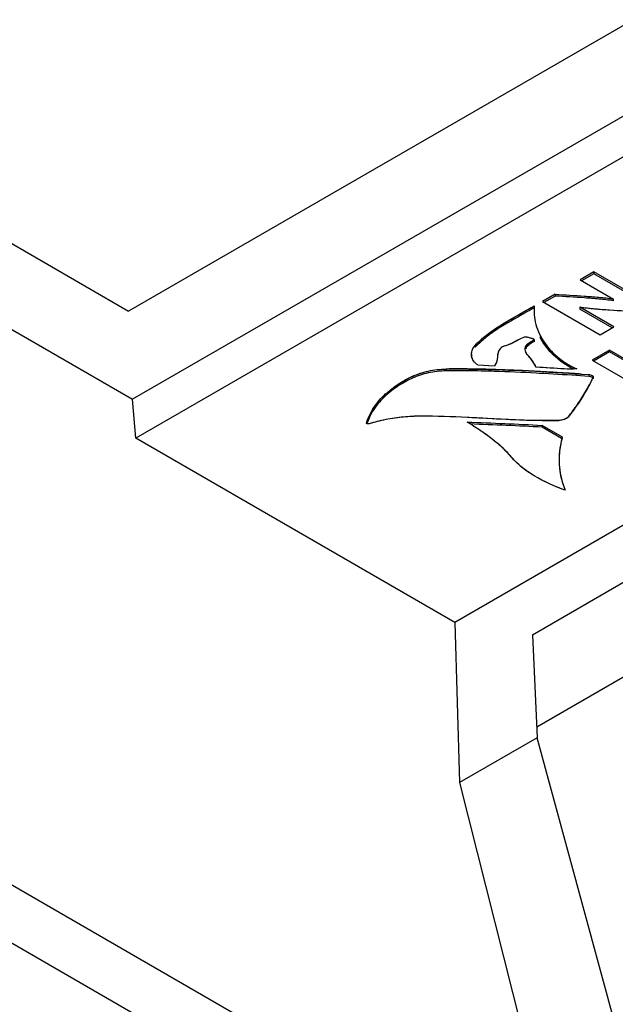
# Model space of a CAD drawing. Header units: inches. Extents: x 0 to 22, y 0 to 17.
# Tile 6 of 32: x 2.545 to 3.071, y 13.33 to 14.2. Entities that reach past the tile are written whole.
import ezdxf

# ---------------------------------------------------------------- set-up
doc = ezdxf.new("R2010")
doc.units = ezdxf.units.IN
doc.header["$LTSCALE"] = 1.21
doc.header["$MEASUREMENT"] = 0
doc.layers.get('0').update_dxf_attribs({"linetype": 'CONTINUOUS'})

msp = doc.modelspace()

# ---------------------------------------------------------------- linework, layer by layer
at = {"color": 7, "linetype": 'CONTINUOUS'}
for p, q in [((1.64137, 14.51984), (2.64122, 13.94253)), ((1.51934, 14.51445), (2.64476, 13.86464)), ((3.38055, 14.36941), (2.64122, 13.94253)), ((3.51545, 14.36737), (2.64476, 13.86464)), ((3.51936, 14.33354), (2.64769, 13.83025)), ((3.80093, 14.17096), (2.92926, 13.66767)), ((3.00383, 13.16674), (1.51423, 14.02681)), ((4.80929, 12.07285), (1.43297, 14.02229)), ((3.05196, 13.97713), (3.03988, 13.97016)), ((3.05196, 13.97553), (3.04127, 13.96935)), ((3.05196, 13.97713), (3.05196, 13.97553)), ((3.10292, 13.94771), (3.05196, 13.97713)), ((3.10152, 13.94691), (3.05196, 13.97553)), ((3.03988, 13.97016), (3.06929, 13.95317)), ((3.01773, 13.95737), (3.0066, 13.95095)), ((3.01773, 13.95577), (3.00799, 13.95014)), ((3.01773, 13.95737), (3.01773, 13.95577)), ((2.99682, 13.9457), (2.99751, 13.9461)), ((3.0066, 13.95095), (3.05756, 13.92152)), ((3.03954, 13.94589), (3.03979, 13.94413)), ((3.06964, 13.9285), (3.03954, 13.94589)), ((3.06907, 13.9533), (3.06907, 13.9517)), ((2.99819, 13.94489), (2.99751, 13.94449)), ((2.9992, 13.94311), (2.9992, 13.9415)), ((3.06825, 13.9277), (3.03958, 13.94425)), ((3.05756, 13.92152), (3.06964, 13.9285)), ((2.99049, 13.91941), (2.98661, 13.9178)), ((2.99192, 13.91961), (2.99049, 13.91941)), ((2.94724, 13.91227), (2.94724, 13.91066)), ((2.99919, 13.91708), (2.99919, 13.91548)), ((2.99159, 13.90728), (2.99137, 13.90885)), ((3.06576, 13.90804), (3.0504, 13.89917)), ((3.06576, 13.90644), (3.05179, 13.89837)), ((3.06576, 13.90804), (3.06576, 13.90644)), ((3.11673, 13.87861), (3.06576, 13.90804)), ((3.11534, 13.87781), (3.06576, 13.90644)), ((2.94948, 13.89503), (2.96427, 13.89431)), ((3.0504, 13.89917), (3.10137, 13.86975)), ((2.9217, 13.89138), (2.9217, 13.88978)), ((2.96405, 13.88931), (2.9618, 13.88938)), ((3.00387, 13.88757), (3.00101, 13.88773)), ((3.04758, 13.8849), (3.03661, 13.88561)), ((3.04758, 13.88651), (3.04758, 13.8849)), ((3.04927, 13.88457), (3.04758, 13.8849)), ((3.0515, 13.88427), (3.0515, 13.88267)), ((2.86974, 13.87076), (2.86974, 13.86915)), ((2.64769, 13.83025), (2.64476, 13.86464)), ((2.85125, 13.8437), (2.85125, 13.84304)), ((2.85143, 13.84337), (2.85125, 13.8437)), ((2.94096, 13.84408), (2.94021, 13.84456)), ((2.94203, 13.84849), (2.94033, 13.84857)), ((3.00651, 13.84161), (3.00651, 13.84)), ((3.02421, 13.8311), (3.00651, 13.84161)), ((3.0235, 13.82991), (3.00651, 13.84)), ((2.92926, 13.66767), (2.64769, 13.83025)), ((3.0213, 13.81104), (3.0213, 13.80944)), ((3.10337, 13.71746), (2.99781, 13.65651)), ((2.92926, 13.66767), (2.9334, 13.5262)), ((2.99788, 13.65655), (3.00199, 13.5658)), ((3.09837, 13.63109), (3.00156, 13.5752)), ((3.00199, 13.5658), (2.9334, 13.5262)), ((3.07667, 13.29156), (3.00199, 13.5658)), ((2.9334, 13.5262), (3.00322, 13.24915))]:
    msp.add_line(p, q, dxfattribs=at)
at = {"color": 40, "linetype": 'CONTINUOUS'}
for p, q in [((3.03994, 13.94582), (3.03979, 13.94574)), ((3.06892, 13.95322), (3.06907, 13.9533)), ((3.07402, 13.94279), (3.05643, 13.944)), ((2.99192, 13.91961), (2.99049, 13.91941)), ((2.99312, 13.91944), (2.99192, 13.91961)), ((2.99363, 13.91932), (2.99312, 13.91944)), ((2.99424, 13.91915), (2.99363, 13.91932)), ((2.94543, 13.90985), (2.94724, 13.91227)), ((2.97089, 13.91073), (2.96937, 13.90935)), ((2.9729, 13.91162), (2.97089, 13.91073)), ((2.98511, 13.91702), (2.97973, 13.91412)), ((2.98661, 13.9178), (2.98511, 13.91702)), ((2.99514, 13.91889), (2.99424, 13.91915)), ((2.99485, 13.91437), (2.9961, 13.91526)), ((2.99609, 13.91863), (2.99514, 13.91889)), ((2.99696, 13.9184), (2.99609, 13.91863)), ((2.9961, 13.91526), (2.99919, 13.91708)), ((2.99774, 13.91818), (2.99696, 13.9184)), ((2.99845, 13.91797), (2.99774, 13.91818)), ((2.99905, 13.91772), (2.99845, 13.91797)), ((2.99942, 13.91741), (2.99905, 13.91772)), ((2.99919, 13.91708), (2.99942, 13.91741)), ((2.96685, 13.90215), (2.96631, 13.89823)), ((2.96759, 13.90619), (2.96692, 13.90287)), ((2.96826, 13.90769), (2.96759, 13.90619)), ((2.96937, 13.90935), (2.96826, 13.90769)), ((2.99675, 13.90021), (2.99394, 13.90346)), ((2.9991, 13.89666), (2.99675, 13.90021)), ((3.00123, 13.89293), (2.9991, 13.89666)), ((3.01393, 13.89223), (3.00123, 13.89293)), ((3.02583, 13.89146), (3.01393, 13.89223)), ((3.04062, 13.88696), (3.04758, 13.88651)), ((2.85143, 13.84337), (2.85125, 13.8437)), ((2.85198, 13.84312), (2.85143, 13.84337)), ((2.85273, 13.84299), (2.85198, 13.84312)), ((2.85352, 13.84304), (2.85273, 13.84299)), ((2.94201, 13.84849), (2.94033, 13.84857)), ((2.98302, 13.8464), (2.95084, 13.84802)), ((3.0247, 13.84648), (3.02123, 13.84598)), ((3.02756, 13.84757), (3.0247, 13.84648))]:
    msp.add_line(p, q, dxfattribs=at)
for centre, radius, start, end in [((2.74272, 14.38539), 0.50783, 299.8876, 300.10851), ((2.79004, 14.30382), 0.41353, 300.10723, 300.41572), ((3.04205, 13.94313), 0.04285, 174.54934, 180.02244), ((3.04426, 13.94313), 0.04506, 180.02393, 185.65312), ((3.04575, 13.94326), 0.04656, 185.63204, 187.41942), ((3.0219, 13.8969), 0.0553, 173.80212, 174.55637), ((2.93169, 12.95803), 0.93341, 89.32269, 90.6131), ((2.93, 12.79782), 1.09363, 88.59905, 89.33319), ((2.92575, 12.62398), 1.26751, 87.96569, 88.59906), ((2.91433, 12.31068), 1.58102, 87.19377, 87.95525), ((2.88177, 11.64639), 2.24611, 86.65812, 87.19381), ((2.81178, 10.43703), 3.45749, 86.43673, 86.66855), ((2.64818, 7.80982), 6.0898, 86.305232, 86.436722), ((2.89138, 13.96031), 0.17727, 330.08805, 332.15345), ((2.89265, 13.95964), 0.17583, 332.15309, 334.61863), ((2.88915, 13.96161), 0.17984, 325.63467, 330.08168), ((2.8854, 13.96419), 0.18439, 321.33519, 325.63335), ((2.90668, 13.82558), 0.05831, 149.41387, 156.3359), ((2.90009, 13.68416), 0.16558, 90.31379, 95.60319), ((2.90729, 13.82531), 0.05898, 156.33662, 161.83656), ((2.90014, 13.6826), 0.16714, 95.56521, 100.98563), ((2.78437, 10.79237), 3.06018, 86.8816, 87.04717), ((3.09243, 13.8109), 0.07114, 169.66995, 176.789), ((3.09557, 13.81034), 0.07433, 163.77856, 169.67498), ((3.0893, 13.81103), 0.06799, 179.99169, 185.26653), ((3.08847, 13.81097), 0.06716, 185.27698, 203.36156)]:
    msp.add_arc(centre, radius, start, end, dxfattribs=at)
at = {"color": 7, "linetype": 'CONTINUOUS'}
for centre, radius, start, end in [((2.79048, 14.30307), 0.41266, 300.11294, 300.41594), ((2.79765, 14.28919), 0.39844, 300.21913, 300.41888), ((3.04248, 13.94312), 0.04328, 176.71985, 180.00707), ((3.04142, 13.94318), 0.04222, 174.53025, 176.71484), ((3.05356, 13.94399), 0.05474, 206.02284, 207.53209), ((3.05411, 13.94588), 0.05537, 207.55873, 209.06543), ((2.95444, 13.90448), 0.01044, 180.00192, 188.81553), ((2.93175, 12.92941), 0.96042, 88.94444, 90.59905), ((2.92859, 12.72926), 1.1606, 88.36022, 88.97076), ((2.91363, 12.27961), 1.61049, 86.88951, 88.20561), ((2.80925, 10.37438), 3.51858, 86.29525, 86.82931), ((2.89316, 13.95939), 0.17526, 334.16011, 334.62021), ((2.90682, 13.8239), 0.05847, 150.96831, 160.16646), ((3.00912, 14.29999), 0.45417, 269.6765, 271.52773), ((3.09684, 13.81), 0.07564, 163.79916, 165.01541), ((3.09047, 13.81104), 0.06917, 176.85118, 179.99583), ((3.08858, 13.811), 0.06728, 179.96205, 203.3465)]:
    msp.add_arc(centre, radius, start, end, dxfattribs=at)
for points, knots in [([(3.01773, 13.95737), (3.02637, 13.95687), (3.03933, 13.95619), (3.05651, 13.95479), (3.06507, 13.95393), (3.06928, 13.95315)], [0, 0, 0, 0, 0.501736, 0.752004, 1, 1, 1, 1]), ([(3.06928, 13.95155), (3.06507, 13.95232), (3.05651, 13.95318), (3.03933, 13.95458), (3.02637, 13.95526), (3.01773, 13.95577)], [0, 0, 0, 0, 0.247996, 0.498264, 1, 1, 1, 1]), ([(2.94724, 13.91227), (2.95045, 13.9156), (2.95953, 13.92375), (2.97655, 13.93439), (2.99002, 13.94178), (2.99682, 13.9457)], [0, 0, 0, 0, 0.23127, 0.60743, 1, 1, 1, 1]), ([(3.09264, 13.94178), (3.08375, 13.94227), (3.07041, 13.94291), (3.0527, 13.94427), (3.04389, 13.9452), (3.03954, 13.94589)], [0, 0, 0, 0, 0.501707, 0.751811, 1, 1, 1, 1]), ([(2.99751, 13.94449), (2.99292, 13.94183), (2.98148, 13.93544), (2.96694, 13.92701), (2.9549, 13.91808), (2.94966, 13.91317), (2.94724, 13.91066)], [0, 0, 0, 0, 0.261784, 0.646668, 0.828121, 1, 1, 1, 1]), ([(2.9992, 13.94312), (2.9992, 13.94122), (2.99971, 13.93332), (3.00225, 13.92559), (3.00502, 13.92026)], [0, 0, 0, 0, 0.240201, 1, 1, 1, 1]), ([(2.99919, 13.91708), (3.00018, 13.91763), (2.99466, 13.91886), (2.99337, 13.91956), (2.99192, 13.91961)], [0, 0, 0, 0, 0.438498, 1, 1, 1, 1]), ([(2.94399, 13.90448), (2.94399, 13.90588), (2.94458, 13.90877), (2.94622, 13.91121), (2.94724, 13.91227)], [0, 0, 0, 0, 0.48686, 1, 1, 1, 1]), ([(2.9729, 13.91162), (2.97181, 13.91135), (2.9699, 13.91027), (2.96873, 13.90851), (2.96826, 13.90769)], [0, 0, 0, 0, 0.541338, 1, 1, 1, 1]), ([(2.98661, 13.9178), (2.98444, 13.91672), (2.98016, 13.91407), (2.97542, 13.91227), (2.9729, 13.91162)], [0, 0, 0, 0, 0.482914, 1, 1, 1, 1]), ([(2.99137, 13.90885), (2.99137, 13.90967), (2.99197, 13.91196), (2.99503, 13.9147), (2.99771, 13.91628), (2.99919, 13.91708)], [0, 0, 0, 0, 0.207041, 0.571946, 1, 1, 1, 1]), ([(2.99453, 13.91251), (2.99423, 13.91227), (2.99317, 13.91136), (2.99223, 13.91026), (2.99181, 13.90933)], [0, 0, 0, 0, 0.272842, 1, 1, 1, 1]), ([(2.99919, 13.91548), (2.99796, 13.91481), (2.99636, 13.91388), (2.99488, 13.91279), (2.99453, 13.91251)], [0, 0, 0, 0, 0.759365, 1, 1, 1, 1]), ([(3.03397, 13.89129), (3.02757, 13.89446), (3.01626, 13.90218), (3.00793, 13.91308), (3.00501, 13.91868)], [0, 0, 0, 0, 0.530761, 1, 1, 1, 1]), ([(3.00571, 13.91898), (3.00891, 13.91324), (3.01797, 13.90212), (3.03012, 13.89454), (3.03696, 13.89149)], [0, 0, 0, 0, 0.467377, 1, 1, 1, 1]), ([(2.94948, 13.89503), (2.94805, 13.89596), (2.94559, 13.89824), (2.94435, 13.90137), (2.94412, 13.90288)], [0, 0, 0, 0, 0.52824, 1, 1, 1, 1]), ([(2.96692, 13.90287), (2.96676, 13.90139), (2.96665, 13.89836), (2.96531, 13.89545), (2.96427, 13.89431)], [0, 0, 0, 0, 0.490987, 1, 1, 1, 1]), ([(2.96826, 13.90769), (2.96805, 13.90731), (2.96733, 13.90579), (2.96706, 13.90411), (2.96692, 13.90287)], [0, 0, 0, 0, 0.256955, 1, 1, 1, 1]), ([(2.99394, 13.90346), (2.99366, 13.90374), (2.99265, 13.90486), (2.99188, 13.90621), (2.99159, 13.90728)], [0, 0, 0, 0, 0.264967, 1, 1, 1, 1]), ([(3.00123, 13.89293), (3.00073, 13.89383), (2.99866, 13.89756), (2.99625, 13.90118), (2.99394, 13.90346)], [0, 0, 0, 0, 0.242126, 1, 1, 1, 1]), ([(2.86974, 13.87076), (2.87644, 13.87636), (2.88795, 13.88414), (2.90608, 13.89017), (2.91637, 13.89133), (2.9217, 13.89138)], [0, 0, 0, 0, 0.459479, 0.719269, 1, 1, 1, 1]), ([(2.9217, 13.88978), (2.91637, 13.88972), (2.90608, 13.88856), (2.88795, 13.88253), (2.87644, 13.87475), (2.86974, 13.86915)], [0, 0, 0, 0, 0.280731, 0.540521, 1, 1, 1, 1]), ([(2.9217, 13.89138), (2.93221, 13.8915), (2.97422, 13.89119), (3.01616, 13.88855), (3.04758, 13.88651)], [0, 0, 0, 0, 0.250251, 1, 1, 1, 1]), ([(3.04758, 13.88651), (3.04807, 13.88647), (3.04908, 13.88626), (3.05043, 13.88584), (3.05177, 13.88482), (3.0515, 13.88427)], [0, 0, 0, 0, 0.3093, 0.618579, 1, 1, 1, 1]), ([(3.0512, 13.8836), (3.05108, 13.8837), (3.0505, 13.88413), (3.04982, 13.88441), (3.04927, 13.88457)], [0, 0, 0, 0, 0.213515, 1, 1, 1, 1]), ([(3.0509, 13.883), (3.04947, 13.88007), (3.04328, 13.86814), (3.03573, 13.85693), (3.02938, 13.84898)], [0, 0, 0, 0, 0.242668, 1, 1, 1, 1]), ([(2.85125, 13.8437), (2.85288, 13.84866), (2.85774, 13.85874), (2.86528, 13.86704), (2.86974, 13.87076)], [0, 0, 0, 0, 0.47372, 1, 1, 1, 1]), ([(2.86974, 13.86915), (2.86824, 13.8679), (2.86282, 13.86294), (2.85832, 13.85699), (2.8557, 13.85227)], [0, 0, 0, 0, 0.265534, 1, 1, 1, 1]), ([(2.89919, 13.84974), (2.89525, 13.84972), (2.87985, 13.84907), (2.8645, 13.84637), (2.85352, 13.84304)], [0, 0, 0, 0, 0.255525, 1, 1, 1, 1]), ([(2.85352, 13.84304), (2.85317, 13.84293), (2.85244, 13.84299), (2.85172, 13.84316), (2.85143, 13.84337)], [0, 0, 0, 0, 0.510323, 1, 1, 1, 1]), ([(2.97921, 13.81365), (2.97426, 13.81968), (2.96181, 13.83054), (2.94816, 13.83951), (2.94096, 13.84408)], [0, 0, 0, 0, 0.477953, 1, 1, 1, 1]), ([(3.02938, 13.84898), (3.02855, 13.84795), (3.02573, 13.84658), (3.02285, 13.84603), (3.02123, 13.84598)], [0, 0, 0, 0, 0.449582, 1, 1, 1, 1]), ([(3.02681, 13.78433), (3.01731, 13.78774), (3.00012, 13.79541), (2.98472, 13.80693), (2.97921, 13.81365)], [0, 0, 0, 0, 0.537548, 1, 1, 1, 1])]:
    msp.add_open_spline(points, degree=3, knots=knots, dxfattribs=at)
at = {"color": 40, "linetype": 'CONTINUOUS'}
for points, knots in [([(3.05643, 13.944), (3.05476, 13.94414), (3.04923, 13.94464), (3.04372, 13.94524), (3.03994, 13.94582)], [0, 0, 0, 0, 0.301656, 1, 1, 1, 1]), ([(2.94724, 13.91227), (2.94999, 13.91511), (2.96327, 13.92741), (2.98203, 13.9372), (2.99577, 13.9451)], [0, 0, 0, 0, 0.225715, 1, 1, 1, 1]), ([(2.97973, 13.91412), (2.97924, 13.91388), (2.97714, 13.9129), (2.97479, 13.9121), (2.9729, 13.91162)], [0, 0, 0, 0, 0.236415, 1, 1, 1, 1]), ([(2.99137, 13.90884), (2.99137, 13.90954), (2.99176, 13.91155), (2.99346, 13.91331), (2.99485, 13.91437)], [0, 0, 0, 0, 0.344218, 1, 1, 1, 1]), ([(2.86974, 13.87076), (2.87894, 13.87845), (2.89455, 13.88875), (2.91629, 13.89133), (2.9217, 13.89138)], [0, 0, 0, 0, 0.749318, 1, 1, 1, 1])]:
    msp.add_open_spline(points, degree=3, knots=knots, dxfattribs=at)
for points in [[(2.99958, 13.93725), (3.00033, 13.93153), (3.00216, 13.92571), (3.0051, 13.92011)], [(3.0051, 13.92011), (3.01108, 13.90875), (3.02163, 13.89831), (3.03696, 13.89149)], [(2.94413, 13.90282), (2.94374, 13.9052), (2.94419, 13.90766), (2.94543, 13.90985)], [(2.94591, 13.89844), (2.94496, 13.89981), (2.94437, 13.9013), (2.94413, 13.90282)], [(2.99161, 13.9072), (2.9916, 13.90722), (2.9916, 13.90725), (2.99159, 13.90728)], [(2.99394, 13.90346), (2.99282, 13.90458), (2.992, 13.90587), (2.99161, 13.9072)], [(2.94948, 13.89503), (2.94798, 13.89601), (2.94679, 13.89717), (2.94591, 13.89844)], [(2.96631, 13.89823), (2.96597, 13.89686), (2.96539, 13.89554), (2.96427, 13.89431)], [(3.04758, 13.88651), (3.04941, 13.88638), (3.052, 13.88529), (3.0515, 13.88427)], [(2.85648, 13.85525), (2.85974, 13.86075), (2.86408, 13.86603), (2.86974, 13.87076)], [(2.86829, 13.84668), (2.86318, 13.84569), (2.85823, 13.84447), (2.85352, 13.84304)], [(2.9558, 13.83423), (2.95078, 13.83777), (2.94551, 13.8412), (2.94021, 13.84456)], [(3.02123, 13.84598), (3.00849, 13.84564), (2.99575, 13.84589), (2.98302, 13.8464)], [(3.02938, 13.84898), (3.02896, 13.84846), (3.02833, 13.84798), (3.02756, 13.84757)], [(2.96904, 13.82396), (2.96497, 13.82751), (2.9605, 13.83092), (2.9558, 13.83423)], [(2.97921, 13.81365), (2.97628, 13.81723), (2.97284, 13.82065), (2.96904, 13.82396)], [(2.99025, 13.80323), (2.98595, 13.8065), (2.98222, 13.80998), (2.97921, 13.81365)], [(3.00613, 13.7933), (3.00032, 13.79633), (2.99495, 13.79966), (2.99025, 13.80323)], [(3.02681, 13.78433), (3.01958, 13.78693), (3.01258, 13.78993), (3.00613, 13.7933)]]:
    msp.add_open_spline(points, degree=3, dxfattribs=at)
at = {"color": 7, "linetype": 'CONTINUOUS'}
for points in [[(3.02581, 13.89146), (3.01761, 13.89181), (3.00944, 13.89275), (3.00123, 13.89293)], [(3.03696, 13.89149), (3.03325, 13.89127), (3.02953, 13.89131), (3.02581, 13.89146)], [(2.94033, 13.84857), (2.92663, 13.84927), (2.91291, 13.8498), (2.89919, 13.84974)], [(2.94021, 13.84456), (2.96231, 13.84365), (2.98443, 13.84297), (3.00651, 13.84161)], [(3.00655, 13.84583), (2.98503, 13.84594), (2.96353, 13.84738), (2.94203, 13.84849)], [(3.00651, 13.84), (2.98529, 13.84131), (2.96403, 13.84199), (2.94279, 13.84285)], [(3.02377, 13.82955), (3.02249, 13.82475), (3.02168, 13.8198), (3.02141, 13.81484)]]:
    msp.add_open_spline(points, degree=3, dxfattribs=at)

doc.saveas('drawing.dxf')
